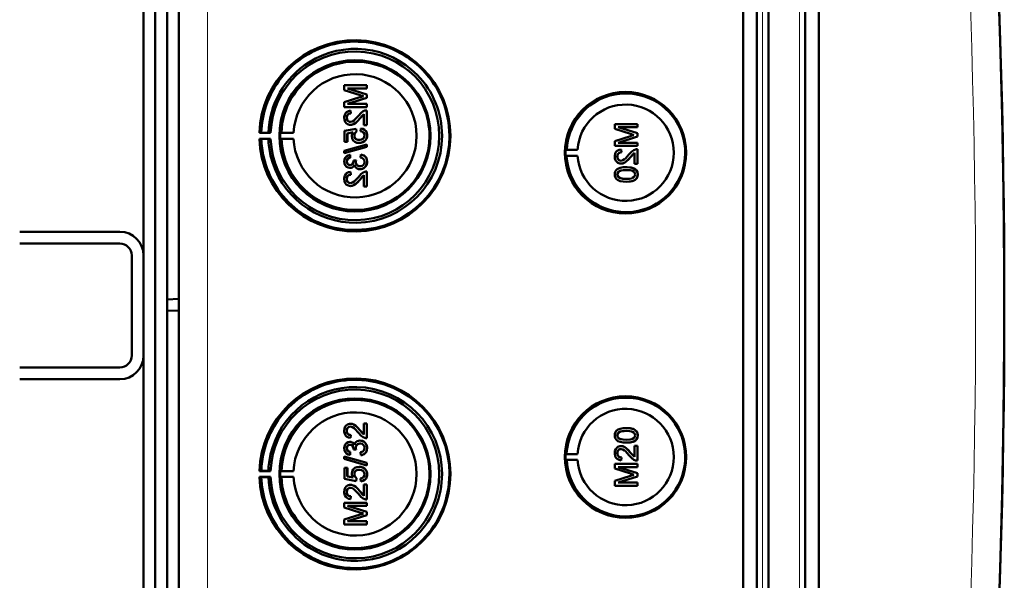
# Model space of a CAD drawing. Extents: x -1358 to 1757, y -1537 to 622.
# Tile 23 of 93: x 441 to 608, y -1236 to -1141. Entities that reach past the tile are written whole.
import ezdxf

# ---------------------------------------------------------------- set-up
doc = ezdxf.new("R2010")
doc.units = 0

msp = doc.modelspace()

# ---------------------------------------------------------------- linework, layer by layer
at = {"color": 7, "lineweight": 50}
for p, q in [((467.79, -1363.4), (467.79, -1015.9)), ((563.49, -1363.67), (563.49, -1015.63)), ((565.79, -1015.62), (565.79, -1363.68)), ((567.79, -1015.62), (567.79, -1363.68)), ((574.04, -1363.68), (574.04, -1015.62)), ((576.33, -1363.65), (576.33, -1015.64)), ((567.79, -1030.61), (567.79, -1343.41)), ((465.79, -1042.97), (465.79, -1188.72)), ((461.79, -1181.25), (461.79, -1051.25)), ((463.79, -1312.84), (463.79, -1066.46)), ((499.67, -1152.41), (495.82, -1152.41)), ((495.82, -1153.22), (495.82, -1152.41)), ((495.82, -1153.22), (498.52, -1154.09)), ((499.67, -1153.97), (496.41, -1152.95)), ((496.41, -1152.95), (499.67, -1152.95)), ((499.68, -1153.97), (496.42, -1152.95)), ((499.67, -1152.41), (499.68, -1152.41)), ((499.67, -1152.41), (499.67, -1152.95)), ((499.67, -1152.95), (499.68, -1152.95)), ((499.68, -1152.41), (499.68, -1152.95)), ((498.48, -1154.45), (495.82, -1155.3)), ((495.82, -1156.11), (495.82, -1155.3)), ((496.41, -1155.57), (499.67, -1154.54)), ((499.67, -1155.57), (496.41, -1155.57)), ((496.42, -1155.57), (499.68, -1154.54)), ((499.67, -1153.97), (499.68, -1153.97)), ((499.67, -1153.97), (499.67, -1154.54)), ((499.67, -1154.54), (499.68, -1154.54)), ((499.67, -1155.57), (499.68, -1155.57)), ((499.67, -1155.57), (499.67, -1156.11)), ((499.68, -1153.97), (499.68, -1154.54)), ((499.68, -1155.57), (499.68, -1156.11)), ((495.82, -1156.11), (499.67, -1156.11)), ((496.91, -1156.7), (496.91, -1156.7)), ((496.96, -1157.2), (496.91, -1156.7)), ((496.96, -1157.2), (496.91, -1156.7)), ((496.96, -1157.2), (496.96, -1157.2)), ((498.47, -1158.06), (499.18, -1157.3)), ((499.18, -1159.17), (499.18, -1157.29)), ((499.67, -1156.11), (499.68, -1156.11)), ((499.67, -1156.66), (499.68, -1156.66)), ((499.67, -1156.66), (499.67, -1159.17)), ((499.68, -1156.66), (499.68, -1159.17)), ((496.26, -1157.93), (496.27, -1157.93)), ((498.46, -1158.06), (498.47, -1158.06)), ((481.77, -1160.43), (481.46, -1160.48)), ((481.46, -1160.48), (483.35, -1160.48)), ((482.97, -1160.45), (481.77, -1160.43)), ((483.35, -1160.48), (482.97, -1160.45)), ((485.17, -1160.44), (484.96, -1160.48)), ((484.96, -1160.48), (487.24, -1160.48)), ((487.24, -1160.48), (485.17, -1160.44)), ((497.84, -1159.77), (495.87, -1160.16)), ((495.87, -1161.99), (495.87, -1160.16)), ((496.36, -1160.57), (497.36, -1160.37)), ((496.36, -1160.57), (496.37, -1160.57)), ((496.36, -1160.57), (496.36, -1161.99)), ((496.37, -1160.57), (497.37, -1160.37)), ((496.37, -1160.57), (496.37, -1161.99)), ((496.88, -1159.12), (496.89, -1159.12)), ((497.84, -1159.77), (497.85, -1159.77)), ((497.89, -1160.26), (497.84, -1159.77)), ((497.9, -1160.26), (497.85, -1159.77)), ((497.89, -1160.26), (497.9, -1160.26)), ((498.63, -1159.72), (498.59, -1160.21)), ((498.63, -1159.72), (498.64, -1159.72)), ((499.18, -1159.17), (499.67, -1159.17)), ((499.67, -1159.17), (499.68, -1159.17)), ((545.56, -1158.99), (541.71, -1158.99)), ((541.71, -1159.8), (541.71, -1158.99)), ((541.71, -1159.8), (544.41, -1160.67)), ((545.56, -1160.55), (542.3, -1159.53)), ((542.3, -1159.53), (545.56, -1159.53)), ((545.57, -1160.55), (542.31, -1159.53)), ((545.56, -1158.99), (545.57, -1158.99)), ((545.56, -1158.99), (545.56, -1159.53)), ((545.56, -1159.53), (545.57, -1159.53)), ((545.56, -1160.55), (545.57, -1160.55)), ((545.56, -1160.55), (545.56, -1161.12)), ((545.57, -1158.99), (545.57, -1159.53)), ((545.57, -1160.55), (545.57, -1161.12)), ((481.77, -1161.52), (481.46, -1161.48)), ((481.46, -1161.48), (483.35, -1161.48)), ((482.97, -1161.5), (481.77, -1161.52)), ((483.35, -1161.48), (482.97, -1161.5)), ((485.17, -1161.51), (484.96, -1161.48)), ((484.96, -1161.48), (487.24, -1161.48)), ((487.24, -1161.48), (485.17, -1161.51)), ((495.87, -1161.99), (496.36, -1161.99)), ((496.36, -1161.99), (496.37, -1161.99)), ((497.55, -1160.92), (497.56, -1160.92)), ((498.35, -1162.19), (498.36, -1162.19)), ((499.25, -1161.89), (499.26, -1161.89)), ((499.72, -1160.91), (499.73, -1160.91)), ((544.37, -1161.03), (541.71, -1161.88)), ((541.71, -1162.69), (541.71, -1161.88)), ((542.3, -1162.15), (545.56, -1161.12)), ((545.56, -1162.15), (542.3, -1162.15)), ((542.31, -1162.15), (545.57, -1161.12)), ((545.56, -1161.12), (545.57, -1161.12)), ((545.56, -1162.15), (545.57, -1162.15)), ((545.56, -1162.15), (545.56, -1162.69)), ((545.57, -1162.15), (545.57, -1162.69)), ((499.67, -1162.43), (495.82, -1163.52)), ((495.82, -1163.93), (499.67, -1162.84)), ((495.82, -1163.93), (495.82, -1163.52)), ((495.82, -1163.93), (495.83, -1163.93)), ((495.83, -1163.93), (499.68, -1162.84)), ((499.67, -1162.43), (499.68, -1162.43)), ((499.67, -1162.43), (499.67, -1162.84)), ((499.67, -1162.84), (499.68, -1162.84)), ((499.68, -1162.43), (499.68, -1162.84)), ((533.37, -1163.35), (533.56, -1163.32)), ((533.37, -1163.35), (535.41, -1163.35)), ((533.56, -1163.32), (535.41, -1163.35)), ((541.71, -1162.69), (545.56, -1162.69)), ((542.8, -1163.28), (542.8, -1163.28)), ((542.85, -1163.78), (542.8, -1163.28)), ((542.85, -1163.78), (542.8, -1163.28)), ((542.85, -1163.78), (542.85, -1163.78)), ((544.36, -1164.64), (545.07, -1163.88)), ((545.07, -1165.75), (545.07, -1163.87)), ((545.56, -1162.69), (545.57, -1162.69)), ((545.56, -1163.23), (545.57, -1163.23)), ((545.56, -1163.23), (545.56, -1165.75)), ((545.57, -1163.23), (545.57, -1165.75)), ((496.26, -1165.35), (496.27, -1165.35)), ((496.81, -1164.21), (496.82, -1164.21)), ((496.86, -1164.71), (496.81, -1164.21)), ((496.86, -1164.71), (496.82, -1164.21)), ((496.86, -1164.71), (496.86, -1164.71)), ((497.84, -1165.1), (497.4, -1165.15)), ((497.4, -1165.15), (497.41, -1165.22)), ((497.79, -1165.42), (497.8, -1165.42)), ((497.84, -1165.1), (497.85, -1165.1)), ((498.63, -1164.16), (498.59, -1164.66)), ((498.63, -1164.16), (498.64, -1164.16)), ((499.72, -1165.36), (499.73, -1165.36)), ((533.37, -1164.35), (533.56, -1164.38)), ((533.37, -1164.35), (535.41, -1164.35)), ((533.56, -1164.38), (535.41, -1164.35)), ((542.15, -1164.51), (542.16, -1164.51)), ((544.35, -1164.64), (544.36, -1164.64)), ((496.8, -1166.43), (496.81, -1166.43)), ((496.91, -1167.08), (496.91, -1167.08)), ((496.96, -1167.57), (496.91, -1167.08)), ((496.96, -1167.57), (496.91, -1167.08)), ((498.51, -1166.63), (498.52, -1166.63)), ((499.67, -1167.03), (499.68, -1167.03)), ((499.67, -1167.03), (499.67, -1169.55)), ((499.68, -1167.03), (499.68, -1169.55)), ((542.42, -1167.01), (542.43, -1167.01)), ((542.77, -1165.7), (542.78, -1165.7)), ((543.66, -1166.3), (543.67, -1166.3)), ((545.07, -1165.75), (545.56, -1165.75)), ((545.24, -1166.67), (545.25, -1166.67)), ((545.56, -1165.75), (545.57, -1165.75)), ((496.26, -1168.3), (496.27, -1168.3)), ((496.96, -1167.57), (496.96, -1167.57)), ((498.46, -1168.43), (498.47, -1168.43)), ((498.47, -1168.43), (499.18, -1167.67)), ((499.18, -1169.55), (499.18, -1167.66)), ((542.15, -1167.53), (542.16, -1167.53)), ((543.66, -1168.77), (543.67, -1168.77)), ((545.61, -1167.53), (545.62, -1167.53)), ((496.88, -1169.5), (496.89, -1169.5)), ((499.18, -1169.55), (499.67, -1169.55)), ((499.67, -1169.55), (499.68, -1169.55)), ((440.79, -1177.25), (457.79, -1177.25)), ((440.79, -1179.25), (457.79, -1179.25)), ((459.79, -1198.25), (459.79, -1181.25)), ((461.79, -1198.25), (461.79, -1181.25)), ((465.79, -1188.72), (467.79, -1188.65)), ((465.79, -1188.72), (465.79, -1190.58)), ((465.79, -1190.58), (465.79, -1336.33)), ((465.79, -1190.58), (467.79, -1190.65)), ((461.79, -1328.25), (461.79, -1198.25)), ((457.79, -1200.25), (440.79, -1200.25)), ((457.79, -1202.25), (440.79, -1202.25)), ((496.88, -1209.8), (496.89, -1209.8)), ((499.18, -1209.75), (499.67, -1209.75)), ((499.18, -1211.64), (499.18, -1209.75)), ((499.67, -1209.75), (499.67, -1212.27)), ((499.67, -1209.75), (499.68, -1209.75)), ((499.68, -1209.75), (499.68, -1212.27)), ((543.66, -1210.53), (543.67, -1210.53)), ((496.26, -1211), (496.27, -1211)), ((496.96, -1211.73), (496.91, -1212.22)), ((496.96, -1211.73), (496.91, -1212.22)), ((496.91, -1212.22), (496.91, -1212.22)), ((496.96, -1211.73), (496.96, -1211.73)), ((498.46, -1210.87), (498.47, -1210.87)), ((498.47, -1210.87), (499.18, -1211.63)), ((499.67, -1212.27), (499.68, -1212.27)), ((542.15, -1211.77), (542.16, -1211.77)), ((542.42, -1212.28), (542.43, -1212.28)), ((545.61, -1211.77), (545.62, -1211.77)), ((496.26, -1213.94), (496.27, -1213.94)), ((496.8, -1212.86), (496.81, -1212.86)), ((497.4, -1214.15), (497.41, -1214.08)), ((497.79, -1213.88), (497.8, -1213.88)), ((498.51, -1212.67), (498.52, -1212.67)), ((499.72, -1213.94), (499.73, -1213.94)), ((542.77, -1213.59), (542.78, -1213.59)), ((543.66, -1213), (543.67, -1213)), ((545.07, -1213.55), (545.56, -1213.55)), ((545.07, -1215.43), (545.07, -1213.55)), ((545.24, -1212.63), (545.25, -1212.63)), ((545.56, -1213.55), (545.56, -1216.06)), ((545.56, -1213.55), (545.57, -1213.55)), ((545.57, -1213.55), (545.57, -1216.06)), ((495.82, -1215.37), (499.67, -1216.46)), ((495.82, -1215.78), (495.82, -1215.37)), ((495.82, -1215.37), (495.83, -1215.37)), ((495.83, -1215.37), (499.68, -1216.46)), ((496.86, -1214.59), (496.81, -1215.09)), ((496.81, -1215.09), (496.82, -1215.09)), ((496.86, -1214.59), (496.82, -1215.09)), ((496.86, -1214.59), (496.86, -1214.59)), ((497.84, -1214.2), (497.4, -1214.15)), ((497.84, -1214.2), (497.85, -1214.2)), ((498.63, -1215.14), (498.59, -1214.64)), ((498.63, -1215.14), (498.64, -1215.14)), ((533.37, -1214.95), (533.56, -1214.92)), ((533.37, -1214.95), (535.41, -1214.95)), ((533.56, -1214.92), (535.41, -1214.95)), ((542.15, -1214.79), (542.16, -1214.79)), ((542.85, -1215.52), (542.8, -1216.01)), ((542.85, -1215.52), (542.8, -1216.01)), ((542.85, -1215.52), (542.85, -1215.52)), ((544.35, -1214.66), (544.36, -1214.66)), ((544.36, -1214.66), (545.07, -1215.42)), ((499.67, -1216.86), (495.82, -1215.78)), ((495.87, -1217.31), (496.36, -1217.31)), ((495.87, -1219.14), (495.87, -1217.31)), ((496.36, -1217.31), (496.36, -1218.73)), ((496.36, -1217.31), (496.37, -1217.31)), ((496.37, -1217.31), (496.37, -1218.73)), ((498.35, -1217.11), (498.36, -1217.11)), ((499.25, -1217.41), (499.26, -1217.41)), ((499.67, -1216.46), (499.67, -1216.86)), ((499.67, -1216.46), (499.68, -1216.46)), ((499.67, -1216.86), (499.68, -1216.86)), ((499.68, -1216.46), (499.68, -1216.86)), ((533.37, -1215.95), (533.56, -1215.98)), ((533.37, -1215.95), (535.41, -1215.95)), ((533.56, -1215.98), (535.41, -1215.95)), ((541.71, -1216.61), (545.56, -1216.61)), ((541.71, -1217.42), (541.71, -1216.61)), ((544.37, -1218.27), (541.71, -1217.42)), ((542.3, -1217.15), (545.56, -1218.18)), ((545.56, -1217.15), (542.3, -1217.15)), ((542.31, -1217.15), (545.57, -1218.18)), ((542.8, -1216.01), (542.8, -1216.01)), ((545.56, -1216.06), (545.57, -1216.06)), ((545.56, -1216.61), (545.56, -1217.15)), ((545.56, -1216.61), (545.57, -1216.61)), ((545.56, -1217.15), (545.57, -1217.15)), ((545.57, -1216.61), (545.57, -1217.15)), ((481.77, -1217.78), (481.46, -1217.82)), ((481.46, -1217.82), (483.35, -1217.82)), ((481.77, -1218.87), (481.46, -1218.82)), ((481.46, -1218.82), (483.35, -1218.82)), ((482.97, -1217.79), (481.77, -1217.78)), ((482.97, -1218.85), (481.77, -1218.87)), ((483.35, -1217.82), (482.97, -1217.79)), ((483.35, -1218.82), (482.97, -1218.85)), ((485.17, -1217.79), (484.96, -1217.82)), ((484.96, -1217.82), (487.24, -1217.82)), ((485.17, -1218.85), (484.96, -1218.82)), ((484.96, -1218.82), (487.24, -1218.82)), ((487.24, -1217.82), (485.17, -1217.79)), ((487.24, -1218.82), (485.17, -1218.85)), ((496.36, -1218.73), (497.36, -1218.93)), ((496.36, -1218.73), (496.37, -1218.73)), ((496.37, -1218.73), (497.37, -1218.93)), ((497.55, -1218.38), (497.56, -1218.38)), ((497.89, -1219.04), (497.84, -1219.53)), ((497.9, -1219.04), (497.85, -1219.53)), ((497.89, -1219.04), (497.9, -1219.04)), ((498.63, -1219.58), (498.59, -1219.09)), ((499.72, -1218.38), (499.73, -1218.38)), ((541.71, -1219.49), (544.41, -1218.63)), ((545.56, -1218.75), (542.3, -1219.77)), ((545.57, -1218.75), (542.31, -1219.77)), ((545.56, -1218.18), (545.56, -1218.75)), ((545.56, -1218.18), (545.57, -1218.18)), ((545.56, -1218.75), (545.57, -1218.75)), ((545.57, -1218.18), (545.57, -1218.75)), ((497.84, -1219.53), (495.87, -1219.14)), ((496.88, -1220.17), (496.89, -1220.17)), ((497.84, -1219.53), (497.85, -1219.53)), ((498.63, -1219.58), (498.64, -1219.58)), ((499.18, -1222.01), (499.18, -1220.12)), ((499.18, -1220.12), (499.67, -1220.12)), ((499.67, -1220.12), (499.67, -1222.64)), ((499.67, -1220.12), (499.68, -1220.12)), ((499.68, -1220.12), (499.68, -1222.64)), ((541.71, -1220.31), (541.71, -1219.49)), ((545.56, -1220.31), (541.71, -1220.31)), ((542.3, -1219.77), (545.56, -1219.77)), ((545.56, -1219.77), (545.56, -1220.31)), ((545.56, -1219.77), (545.57, -1219.77)), ((545.56, -1220.31), (545.57, -1220.31)), ((545.57, -1219.77), (545.57, -1220.31)), ((496.26, -1221.37), (496.27, -1221.37)), ((496.96, -1222.1), (496.91, -1222.59)), ((496.96, -1222.1), (496.91, -1222.59)), ((496.96, -1222.1), (496.96, -1222.1)), ((498.46, -1221.24), (498.47, -1221.24)), ((498.47, -1221.24), (499.18, -1222)), ((495.82, -1223.19), (499.67, -1223.19)), ((495.82, -1224), (495.82, -1223.19)), ((498.48, -1224.85), (495.82, -1224)), ((496.41, -1223.73), (499.67, -1224.76)), ((499.67, -1223.73), (496.41, -1223.73)), ((496.42, -1223.73), (499.68, -1224.76)), ((496.91, -1222.59), (496.91, -1222.6)), ((499.67, -1222.64), (499.68, -1222.64)), ((499.67, -1223.19), (499.67, -1223.73)), ((499.67, -1223.19), (499.68, -1223.19)), ((499.67, -1223.73), (499.68, -1223.73)), ((499.68, -1223.19), (499.68, -1223.73)), ((495.82, -1226.07), (498.52, -1225.21)), ((499.67, -1225.33), (496.41, -1226.35)), ((499.68, -1225.33), (496.42, -1226.35)), ((499.67, -1224.76), (499.67, -1225.33)), ((499.67, -1224.76), (499.68, -1224.76)), ((499.67, -1225.33), (499.68, -1225.33)), ((499.68, -1224.76), (499.68, -1225.33)), ((495.82, -1226.89), (495.82, -1226.07)), ((499.67, -1226.89), (495.82, -1226.89)), ((496.41, -1226.35), (499.67, -1226.35)), ((499.67, -1226.35), (499.67, -1226.89)), ((499.67, -1226.35), (499.68, -1226.35)), ((499.67, -1226.89), (499.68, -1226.89)), ((499.68, -1226.35), (499.68, -1226.89))]:
    msp.add_line(p, q, dxfattribs=at)
at = {"color": 7, "lineweight": 18}
for p, q in [((472.66, -1363.4), (472.66, -1015.9)), ((566.76, -1015.62), (566.76, -1363.68)), ((573.07, -1363.68), (573.07, -1015.62))]:
    msp.add_line(p, q, dxfattribs=at)
at = {"color": 7, "lineweight": 50}
for points in [[(496.91, -1156.7), (496.55, -1156.78), (496.22, -1156.95), (496.09, -1157.08), (495.91, -1157.4), (495.83, -1157.76), (495.82, -1157.94)], [(496.26, -1157.93), (496.32, -1157.59), (496.45, -1157.4), (496.63, -1157.27), (496.85, -1157.21), (496.96, -1157.2)], [(496.27, -1157.93), (496.3, -1157.71), (496.36, -1157.54), (496.53, -1157.33), (496.77, -1157.22), (496.96, -1157.2)], [(499.33, -1156.71), (499.07, -1156.82), (498.71, -1157.07), (498.23, -1157.6)], [(498.46, -1158.06), (498.87, -1157.57), (499.18, -1157.29)], [(495.82, -1157.94), (495.86, -1158.29), (495.99, -1158.63), (496.16, -1158.84), (496.37, -1159), (496.71, -1159.11), (496.88, -1159.12)], [(496.89, -1158.63), (496.68, -1158.6), (496.5, -1158.49), (496.36, -1158.33), (496.29, -1158.13), (496.26, -1157.93)], [(496.9, -1158.63), (496.69, -1158.6), (496.54, -1158.52), (496.41, -1158.38), (496.32, -1158.23), (496.27, -1157.93)], [(496.88, -1159.12), (497.08, -1159.11), (497.45, -1158.98), (497.78, -1158.76), (498.07, -1158.49), (498.46, -1158.06)], [(498.23, -1157.6), (497.65, -1158.24), (497.51, -1158.36), (497.22, -1158.55), (496.89, -1158.63)], [(496.89, -1159.12), (497.18, -1159.09), (497.52, -1158.95), (497.78, -1158.77), (498.19, -1158.38), (498.47, -1158.06)], [(497.36, -1160.37), (497.2, -1160.62), (497.12, -1160.91), (497.1, -1161.06)], [(497.55, -1160.92), (497.6, -1160.61), (497.72, -1160.41), (497.89, -1160.26)], [(497.56, -1160.92), (497.57, -1160.76), (497.68, -1160.47), (497.9, -1160.26)], [(498.59, -1160.21), (498.8, -1160.26), (499, -1160.35), (499.08, -1160.42), (499.25, -1160.7), (499.28, -1160.92)], [(499.72, -1160.91), (499.71, -1160.74), (499.62, -1160.39), (499.54, -1160.23), (499.29, -1159.96), (498.98, -1159.79), (498.63, -1159.72)], [(499.73, -1160.91), (499.69, -1160.56), (499.53, -1160.22), (499.27, -1159.94), (499.04, -1159.81), (498.64, -1159.72)], [(497.1, -1161.06), (497.16, -1161.43), (497.35, -1161.75), (497.64, -1162), (497.99, -1162.15), (498.35, -1162.19)], [(498.38, -1161.69), (498.12, -1161.67), (498, -1161.63), (497.77, -1161.5), (497.69, -1161.41), (497.58, -1161.17), (497.55, -1160.92)], [(498.35, -1162.19), (498.64, -1162.16), (499.01, -1162.04), (499.25, -1161.89)], [(498.36, -1162.19), (498.56, -1162.18), (498.92, -1162.08), (499.26, -1161.89)], [(499.28, -1160.92), (499.24, -1161.18), (499.1, -1161.41), (499.01, -1161.51), (498.77, -1161.63), (498.51, -1161.69), (498.38, -1161.69)], [(499.25, -1161.89), (499.49, -1161.65), (499.61, -1161.46), (499.68, -1161.25), (499.72, -1160.91)], [(499.26, -1161.89), (499.43, -1161.74), (499.56, -1161.56), (499.66, -1161.36), (499.71, -1161.14), (499.73, -1160.91)], [(542.8, -1163.28), (542.44, -1163.36), (542.11, -1163.53), (541.98, -1163.66), (541.8, -1163.98), (541.72, -1164.34), (541.71, -1164.52)], [(542.15, -1164.51), (542.21, -1164.17), (542.34, -1163.98), (542.52, -1163.85), (542.74, -1163.78), (542.85, -1163.78)], [(542.16, -1164.51), (542.19, -1164.29), (542.25, -1164.12), (542.42, -1163.91), (542.66, -1163.8), (542.85, -1163.78)], [(545.22, -1163.29), (544.96, -1163.4), (544.6, -1163.65), (544.12, -1164.17)], [(544.35, -1164.64), (544.76, -1164.15), (545.07, -1163.87)], [(496.81, -1164.21), (496.49, -1164.3), (496.21, -1164.47), (495.99, -1164.72), (495.86, -1165.02), (495.82, -1165.34)], [(495.82, -1165.34), (495.86, -1165.66), (495.99, -1165.97), (496.2, -1166.22), (496.48, -1166.38), (496.8, -1166.43)], [(496.26, -1165.35), (496.29, -1165.16), (496.43, -1164.91), (496.58, -1164.79), (496.86, -1164.71)], [(496.82, -1165.94), (496.64, -1165.91), (496.48, -1165.83), (496.31, -1165.61), (496.26, -1165.35)], [(496.27, -1165.35), (496.3, -1165.16), (496.37, -1164.99), (496.49, -1164.86), (496.65, -1164.76), (496.86, -1164.71)], [(496.82, -1165.94), (496.65, -1165.92), (496.43, -1165.78), (496.3, -1165.57), (496.27, -1165.35)], [(497.41, -1165.22), (497.38, -1165.43), (497.26, -1165.72), (497.11, -1165.86), (497.02, -1165.91), (496.82, -1165.94)], [(498.51, -1166.14), (498.28, -1166.11), (498.08, -1166.01), (497.99, -1165.93), (497.86, -1165.74), (497.8, -1165.52), (497.79, -1165.42)], [(498.52, -1166.14), (498.29, -1166.11), (498.12, -1166.03), (497.92, -1165.83), (497.81, -1165.56), (497.8, -1165.42)], [(498.51, -1166.63), (498.71, -1166.62), (499.08, -1166.49), (499.39, -1166.25), (499.61, -1165.93), (499.71, -1165.55), (499.72, -1165.36)], [(499.28, -1165.38), (499.27, -1165.5), (499.2, -1165.73), (499.06, -1165.93), (498.86, -1166.07), (498.62, -1166.13), (498.51, -1166.14)], [(498.52, -1166.63), (498.91, -1166.57), (499.14, -1166.46), (499.35, -1166.3), (499.51, -1166.11), (499.68, -1165.75), (499.73, -1165.36)], [(498.59, -1164.66), (498.8, -1164.72), (499, -1164.81), (499.21, -1165.06), (499.28, -1165.38)], [(499.72, -1165.36), (499.68, -1165.01), (499.53, -1164.68), (499.29, -1164.42), (499.14, -1164.32), (498.8, -1164.19), (498.63, -1164.16)], [(499.73, -1165.36), (499.69, -1165.01), (499.6, -1164.78), (499.46, -1164.57), (499.19, -1164.34), (498.84, -1164.2), (498.64, -1164.16)], [(541.71, -1164.52), (541.75, -1164.87), (541.88, -1165.21), (542.05, -1165.42), (542.26, -1165.58), (542.6, -1165.69), (542.77, -1165.7)], [(542.78, -1165.21), (542.57, -1165.18), (542.39, -1165.07), (542.25, -1164.91), (542.18, -1164.71), (542.15, -1164.51)], [(542.79, -1165.21), (542.58, -1165.18), (542.43, -1165.1), (542.3, -1164.96), (542.21, -1164.81), (542.16, -1164.51)], [(542.77, -1165.7), (542.97, -1165.69), (543.34, -1165.56), (543.67, -1165.34), (543.96, -1165.07), (544.35, -1164.64)], [(544.12, -1164.17), (543.53, -1164.82), (543.4, -1164.94), (543.11, -1165.13), (542.78, -1165.21)], [(542.78, -1165.7), (543.07, -1165.67), (543.41, -1165.53), (543.67, -1165.35), (544.08, -1164.96), (544.36, -1164.64)], [(496.91, -1167.08), (496.55, -1167.15), (496.22, -1167.33), (496.09, -1167.46), (495.91, -1167.78), (495.83, -1168.14), (495.82, -1168.31)], [(496.8, -1166.43), (496.99, -1166.41), (497.18, -1166.34), (497.34, -1166.23), (497.52, -1165.99), (497.56, -1165.91)], [(496.81, -1166.43), (497, -1166.41), (497.18, -1166.34), (497.35, -1166.23), (497.47, -1166.08), (497.57, -1165.92)], [(497.56, -1165.91), (497.65, -1166.15), (497.8, -1166.36), (498.01, -1166.52), (498.26, -1166.61), (498.51, -1166.63)], [(499.33, -1167.08), (499.07, -1167.19), (498.71, -1167.44), (498.23, -1167.97)], [(543.66, -1166.3), (543.14, -1166.32), (542.62, -1166.42), (542.26, -1166.56), (542.15, -1166.63), (541.95, -1166.81), (541.81, -1167.03), (541.73, -1167.28), (541.71, -1167.53)], [(542.15, -1167.53), (542.16, -1167.41), (542.25, -1167.19), (542.42, -1167.01)], [(542.16, -1167.53), (542.19, -1167.35), (542.34, -1167.09), (542.43, -1167.01)], [(542.42, -1167.01), (542.76, -1166.88), (543.14, -1166.81), (543.66, -1166.79)], [(542.43, -1167.01), (542.82, -1166.86), (543.16, -1166.81), (543.67, -1166.79)], [(545.24, -1166.67), (544.95, -1166.51), (544.48, -1166.37), (543.82, -1166.3), (543.66, -1166.3)], [(543.66, -1166.79), (544.32, -1166.83), (544.59, -1166.88), (544.72, -1166.92), (544.99, -1167.1), (545.14, -1167.34), (545.17, -1167.53)], [(545.25, -1166.67), (544.82, -1166.45), (544.33, -1166.34), (543.67, -1166.3)], [(545.61, -1167.53), (545.56, -1167.15), (545.43, -1166.89), (545.24, -1166.67)], [(545.62, -1167.53), (545.56, -1167.15), (545.38, -1166.81), (545.25, -1166.67)], [(495.82, -1168.31), (495.86, -1168.67), (495.99, -1169), (496.16, -1169.21), (496.37, -1169.37), (496.71, -1169.48), (496.88, -1169.5)], [(496.26, -1168.3), (496.32, -1167.97), (496.45, -1167.77), (496.63, -1167.64), (496.85, -1167.58), (496.96, -1167.57)], [(496.89, -1169), (496.68, -1168.97), (496.5, -1168.86), (496.36, -1168.7), (496.29, -1168.5), (496.26, -1168.3)], [(496.27, -1168.3), (496.3, -1168.08), (496.36, -1167.91), (496.53, -1167.7), (496.77, -1167.59), (496.96, -1167.57)], [(496.9, -1169), (496.69, -1168.97), (496.54, -1168.89), (496.41, -1168.76), (496.32, -1168.6), (496.27, -1168.3)], [(496.88, -1169.5), (497.08, -1169.48), (497.45, -1169.36), (497.78, -1169.14), (498.07, -1168.87), (498.46, -1168.43)], [(498.23, -1167.97), (497.65, -1168.61), (497.51, -1168.73), (497.22, -1168.92), (496.89, -1169)], [(496.89, -1169.5), (497.18, -1169.46), (497.52, -1169.32), (497.78, -1169.15), (498.19, -1168.75), (498.47, -1168.43)], [(498.46, -1168.43), (498.87, -1167.95), (499.18, -1167.66)], [(541.71, -1167.53), (541.73, -1167.79), (541.82, -1168.04), (541.96, -1168.27), (542.16, -1168.44), (542.31, -1168.52), (542.64, -1168.65), (543.16, -1168.75), (543.66, -1168.77)], [(543.66, -1168.27), (543.29, -1168.26), (542.97, -1168.23), (542.69, -1168.17), (542.56, -1168.12), (542.3, -1167.93), (542.17, -1167.67), (542.15, -1167.53)], [(543.67, -1168.27), (543.1, -1168.25), (542.73, -1168.18), (542.56, -1168.12), (542.4, -1168.02), (542.27, -1167.88), (542.17, -1167.62), (542.16, -1167.53)], [(543.66, -1168.77), (544.18, -1168.74), (544.7, -1168.65), (544.94, -1168.56), (545.17, -1168.43), (545.37, -1168.26), (545.51, -1168.03), (545.59, -1167.78), (545.61, -1167.53)], [(545.17, -1167.53), (545.14, -1167.71), (545, -1167.95), (544.75, -1168.13), (544.54, -1168.2), (544.22, -1168.25), (543.66, -1168.27)], [(543.67, -1168.77), (544.17, -1168.74), (544.34, -1168.72), (544.84, -1168.61), (545.19, -1168.43), (545.44, -1168.17), (545.58, -1167.84), (545.62, -1167.53)], [(495.82, -1210.99), (495.86, -1210.63), (495.99, -1210.3), (496.16, -1210.09), (496.37, -1209.93), (496.71, -1209.81), (496.88, -1209.8)], [(496.89, -1210.3), (496.68, -1210.33), (496.5, -1210.44), (496.36, -1210.6), (496.29, -1210.79), (496.26, -1211)], [(496.9, -1210.3), (496.69, -1210.33), (496.54, -1210.41), (496.41, -1210.54), (496.32, -1210.69), (496.27, -1211)], [(496.88, -1209.8), (497.08, -1209.82), (497.45, -1209.94), (497.78, -1210.16), (498.07, -1210.43), (498.46, -1210.87)], [(496.89, -1209.8), (497.18, -1209.84), (497.52, -1209.97), (497.78, -1210.15), (498.19, -1210.55), (498.47, -1210.87)], [(498.23, -1211.33), (497.65, -1210.69), (497.51, -1210.57), (497.22, -1210.38), (496.89, -1210.3)], [(541.71, -1211.77), (541.73, -1211.51), (541.82, -1211.26), (541.96, -1211.03), (542.16, -1210.86), (542.31, -1210.77), (542.64, -1210.65), (543.16, -1210.55), (543.66, -1210.53)], [(543.66, -1210.53), (544.18, -1210.56), (544.7, -1210.65), (544.94, -1210.74), (545.17, -1210.87), (545.37, -1211.04), (545.51, -1211.27), (545.59, -1211.52), (545.61, -1211.77)], [(543.67, -1210.53), (544.17, -1210.55), (544.34, -1210.57), (544.84, -1210.69), (545.19, -1210.87), (545.44, -1211.13), (545.58, -1211.46), (545.62, -1211.77)], [(496.91, -1212.22), (496.55, -1212.15), (496.22, -1211.97), (496.09, -1211.84), (495.91, -1211.52), (495.83, -1211.16), (495.82, -1210.99)], [(496.26, -1211), (496.32, -1211.33), (496.45, -1211.52), (496.63, -1211.66), (496.85, -1211.72), (496.96, -1211.73)], [(496.27, -1211), (496.3, -1211.22), (496.36, -1211.39), (496.53, -1211.6), (496.77, -1211.71), (496.96, -1211.73)], [(499.33, -1212.22), (499.07, -1212.1), (498.71, -1211.86), (498.23, -1211.33)], [(498.46, -1210.87), (498.87, -1211.35), (499.18, -1211.64)], [(543.66, -1213), (543.14, -1212.98), (542.62, -1212.88), (542.26, -1212.74), (542.15, -1212.67), (541.95, -1212.49), (541.81, -1212.27), (541.73, -1212.01), (541.71, -1211.77)], [(543.66, -1211.03), (543.29, -1211.04), (542.97, -1211.07), (542.69, -1211.13), (542.56, -1211.17), (542.3, -1211.37), (542.17, -1211.63), (542.15, -1211.77)], [(542.15, -1211.77), (542.16, -1211.89), (542.25, -1212.11), (542.42, -1212.28)], [(543.67, -1211.03), (543.1, -1211.05), (542.73, -1211.12), (542.56, -1211.18), (542.4, -1211.28), (542.27, -1211.42), (542.17, -1211.68), (542.16, -1211.77)], [(542.16, -1211.77), (542.19, -1211.95), (542.34, -1212.21), (542.43, -1212.28)], [(542.42, -1212.28), (542.76, -1212.42), (543.14, -1212.48), (543.66, -1212.51)], [(542.43, -1212.28), (542.82, -1212.44), (543.16, -1212.49), (543.67, -1212.51)], [(545.17, -1211.77), (545.14, -1211.59), (545, -1211.35), (544.75, -1211.17), (544.54, -1211.1), (544.22, -1211.05), (543.66, -1211.03)], [(543.66, -1212.51), (544.32, -1212.47), (544.59, -1212.42), (544.72, -1212.38), (544.99, -1212.19), (545.14, -1211.96), (545.17, -1211.77)], [(545.61, -1211.77), (545.56, -1212.15), (545.43, -1212.41), (545.24, -1212.63)], [(545.62, -1211.77), (545.56, -1212.15), (545.38, -1212.49), (545.25, -1212.63)], [(495.82, -1213.96), (495.86, -1213.64), (495.99, -1213.33), (496.2, -1213.08), (496.48, -1212.92), (496.8, -1212.86)], [(496.81, -1215.09), (496.49, -1215), (496.21, -1214.83), (495.99, -1214.58), (495.86, -1214.28), (495.82, -1213.96)], [(496.82, -1213.36), (496.64, -1213.38), (496.48, -1213.47), (496.31, -1213.68), (496.26, -1213.94)], [(496.26, -1213.94), (496.29, -1214.14), (496.43, -1214.39), (496.58, -1214.51), (496.86, -1214.59)], [(496.82, -1213.36), (496.65, -1213.38), (496.43, -1213.52), (496.3, -1213.73), (496.27, -1213.94)], [(496.27, -1213.94), (496.3, -1214.14), (496.37, -1214.31), (496.49, -1214.44), (496.65, -1214.53), (496.86, -1214.59)], [(496.8, -1212.86), (496.99, -1212.89), (497.18, -1212.96), (497.34, -1213.07), (497.52, -1213.3), (497.56, -1213.39)], [(496.81, -1212.86), (497, -1212.89), (497.18, -1212.96), (497.35, -1213.07), (497.47, -1213.22), (497.57, -1213.38)], [(497.41, -1214.08), (497.38, -1213.87), (497.26, -1213.58), (497.11, -1213.43), (497.02, -1213.39), (496.82, -1213.36)], [(497.56, -1213.39), (497.65, -1213.15), (497.8, -1212.94), (498.01, -1212.78), (498.26, -1212.69), (498.51, -1212.67)], [(498.51, -1213.16), (498.28, -1213.19), (498.08, -1213.29), (497.99, -1213.37), (497.86, -1213.55), (497.8, -1213.77), (497.79, -1213.88)], [(498.52, -1213.16), (498.29, -1213.19), (498.12, -1213.27), (497.92, -1213.47), (497.81, -1213.74), (497.8, -1213.88)], [(498.51, -1212.67), (498.71, -1212.68), (499.08, -1212.8), (499.39, -1213.05), (499.61, -1213.37), (499.71, -1213.75), (499.72, -1213.94)], [(499.28, -1213.92), (499.27, -1213.8), (499.2, -1213.57), (499.06, -1213.37), (498.86, -1213.23), (498.62, -1213.17), (498.51, -1213.16)], [(498.52, -1212.67), (498.91, -1212.73), (499.14, -1212.84), (499.35, -1213), (499.51, -1213.19), (499.68, -1213.55), (499.73, -1213.94)], [(498.59, -1214.64), (498.8, -1214.58), (499, -1214.49), (499.21, -1214.24), (499.28, -1213.92)], [(499.72, -1213.94), (499.68, -1214.29), (499.53, -1214.62), (499.29, -1214.88), (499.14, -1214.98), (498.8, -1215.11), (498.63, -1215.14)], [(499.73, -1213.94), (499.69, -1214.29), (499.6, -1214.52), (499.46, -1214.73), (499.19, -1214.96), (498.84, -1215.1), (498.64, -1215.14)], [(541.71, -1214.78), (541.75, -1214.42), (541.88, -1214.09), (542.05, -1213.88), (542.26, -1213.72), (542.6, -1213.61), (542.77, -1213.59)], [(542.78, -1214.09), (542.57, -1214.12), (542.39, -1214.23), (542.25, -1214.39), (542.18, -1214.59), (542.15, -1214.79)], [(542.79, -1214.09), (542.58, -1214.12), (542.43, -1214.2), (542.3, -1214.33), (542.21, -1214.49), (542.16, -1214.79)], [(542.77, -1213.59), (542.97, -1213.61), (543.34, -1213.74), (543.67, -1213.95), (543.96, -1214.22), (544.35, -1214.66)], [(542.78, -1213.59), (543.07, -1213.63), (543.41, -1213.77), (543.67, -1213.94), (544.08, -1214.34), (544.36, -1214.66)], [(544.12, -1215.12), (543.53, -1214.48), (543.4, -1214.36), (543.11, -1214.17), (542.78, -1214.09)], [(545.24, -1212.63), (544.95, -1212.79), (544.48, -1212.93), (543.82, -1213), (543.66, -1213)], [(545.25, -1212.63), (544.82, -1212.85), (544.33, -1212.96), (543.67, -1213)], [(542.8, -1216.01), (542.44, -1215.94), (542.11, -1215.76), (541.98, -1215.64), (541.8, -1215.32), (541.72, -1214.96), (541.71, -1214.78)], [(542.15, -1214.79), (542.21, -1215.12), (542.34, -1215.32), (542.52, -1215.45), (542.74, -1215.51), (542.85, -1215.52)], [(542.16, -1214.79), (542.19, -1215.01), (542.25, -1215.18), (542.42, -1215.39), (542.66, -1215.5), (542.85, -1215.52)], [(545.22, -1216.01), (544.96, -1215.9), (544.6, -1215.65), (544.12, -1215.12)], [(544.35, -1214.66), (544.76, -1215.15), (545.07, -1215.43)], [(497.1, -1218.24), (497.16, -1217.87), (497.35, -1217.54), (497.64, -1217.3), (497.99, -1217.15), (498.35, -1217.11)], [(498.35, -1217.11), (498.64, -1217.14), (499.01, -1217.25), (499.25, -1217.41)], [(498.36, -1217.11), (498.56, -1217.12), (498.92, -1217.21), (499.26, -1217.41)], [(499.25, -1217.41), (499.49, -1217.65), (499.61, -1217.84), (499.68, -1218.05), (499.72, -1218.38)], [(499.26, -1217.41), (499.43, -1217.56), (499.56, -1217.74), (499.66, -1217.94), (499.71, -1218.16), (499.73, -1218.38)], [(497.36, -1218.93), (497.2, -1218.68), (497.12, -1218.39), (497.1, -1218.24)], [(498.38, -1217.61), (498.12, -1217.63), (498, -1217.67), (497.77, -1217.8), (497.69, -1217.89), (497.58, -1218.13), (497.55, -1218.38)], [(497.55, -1218.38), (497.6, -1218.69), (497.72, -1218.89), (497.89, -1219.04)], [(498.39, -1217.61), (498.13, -1217.63), (497.87, -1217.73), (497.66, -1217.94), (497.59, -1218.12), (497.56, -1218.38)], [(497.56, -1218.38), (497.57, -1218.54), (497.68, -1218.82), (497.9, -1219.04)], [(499.28, -1218.38), (499.24, -1218.12), (499.1, -1217.88), (499.01, -1217.79), (498.77, -1217.67), (498.51, -1217.61), (498.38, -1217.61)], [(498.59, -1219.09), (498.8, -1219.04), (499, -1218.94), (499.08, -1218.88), (499.25, -1218.59), (499.28, -1218.38)], [(499.72, -1218.38), (499.71, -1218.56), (499.62, -1218.91), (499.54, -1219.07), (499.29, -1219.33), (498.98, -1219.51), (498.63, -1219.58)], [(499.73, -1218.38), (499.69, -1218.74), (499.53, -1219.08), (499.27, -1219.36), (499.04, -1219.49), (498.64, -1219.58)], [(495.82, -1221.36), (495.86, -1221), (495.99, -1220.67), (496.16, -1220.46), (496.37, -1220.3), (496.71, -1220.19), (496.88, -1220.17)], [(496.89, -1220.67), (496.68, -1220.7), (496.5, -1220.81), (496.36, -1220.97), (496.29, -1221.17), (496.26, -1221.37)], [(496.9, -1220.67), (496.69, -1220.7), (496.54, -1220.78), (496.41, -1220.91), (496.32, -1221.07), (496.27, -1221.37)], [(496.88, -1220.17), (497.08, -1220.19), (497.45, -1220.32), (497.78, -1220.53), (498.07, -1220.8), (498.46, -1221.24)], [(496.89, -1220.17), (497.18, -1220.21), (497.52, -1220.35), (497.78, -1220.52), (498.19, -1220.92), (498.47, -1221.24)], [(498.23, -1221.7), (497.65, -1221.06), (497.51, -1220.94), (497.22, -1220.75), (496.89, -1220.67)], [(496.91, -1222.59), (496.55, -1222.52), (496.22, -1222.34), (496.09, -1222.21), (495.91, -1221.9), (495.83, -1221.54), (495.82, -1221.36)], [(496.26, -1221.37), (496.32, -1221.7), (496.45, -1221.9), (496.63, -1222.03), (496.85, -1222.09), (496.96, -1222.1)], [(496.27, -1221.37), (496.3, -1221.59), (496.36, -1221.76), (496.53, -1221.97), (496.77, -1222.08), (496.96, -1222.1)], [(499.33, -1222.59), (499.07, -1222.48), (498.71, -1222.23), (498.23, -1221.7)], [(498.46, -1221.24), (498.87, -1221.73), (499.18, -1222.01)]]:
    msp.add_lwpolyline(points, dxfattribs=at)
for centre, radius, start, end in [((-858.99, -1189.65), 1466.77, 351.97557, 8.02443), ((-858.98, -1189.65), 1466.77, 353.02402, 6.97598), ((497.72, -1160.97), 15.96, 83.4365, 122.3836), ((497.72, -1160.97), 15.96, 44.4909, 83.4341), ((497.7, -1160.97), 14.73, 44.4655, 122.3234), ((497.73, -1160.97), 15.97, 122.3846, 161.3177), ((497.7, -1160.98), 14.74, 122.3251, 177.9537), ((497.73, -1160.97), 12.56, 44.3738, 122.063), ((497.73, -1160.98), 12.57, 122.0669, 177.5759), ((497.67, -1160.97), 10.44, 359.978, 177.2781), ((497.71, -1160.98), 15.97, 359.9981, 44.4905), ((497.72, -1160.98), 12.57, 359.9982, 44.376), ((497.69, -1160.98), 14.74, 359.9979, 44.4686), ((543.61, -1163.85), 10.06, 33.1491, 110.5769), ((507.09, -1181.2), 28.1, 106.5505, 107.8561), ((508.19, -1123.65), 31.94, 252.3749, 253.4362), ((543.61, -1163.85), 10.06, 110.5864, 176.9929), ((499.64, -1157.63), 0.972, 88.2771, 108.7969), ((543.6, -1163.85), 10.07, 315.7681, 33.1576), ((497.73, -1160.98), 12.57, 182.4081, 0.0212), ((497.69, -1160.98), 14.74, 271.0873, 0.0105), ((497.72, -1160.98), 15.97, 271.0418, 0.0107), ((552.98, -1187.78), 28.1, 106.5505, 107.8561), ((554.08, -1130.23), 31.94, 252.3749, 253.4362), ((545.53, -1164.21), 0.972, 88.2771, 108.7969), ((497.73, -1160.98), 15.97, 193.1532, 232.0836), ((497.7, -1160.98), 14.74, 193.2314, 271.0695), ((499.03, -1165.46), 1.24, 162.9877, 177.9725), ((499.04, -1165.46), 1.24, 162.9669, 178.0009), ((543.61, -1163.85), 10.07, 183.0092, 238.3346), ((499.64, -1168), 0.972, 88.2771, 108.7969), ((543.61, -1163.86), 10.06, 238.3386, 315.7704), ((497.72, -1160.99), 15.96, 232.0841, 271.0298), ((457.79, -1181.25), 4, 0, 90), ((457.79, -1181.25), 2, 0, 90), ((457.79, -1198.25), 2, 270, 0), ((457.79, -1198.25), 4, 270, 360), ((497.72, -1218.31), 15.96, 88.9702, 127.9159), ((497.72, -1218.32), 15.97, 359.9893, 88.9582), ((497.7, -1218.32), 14.74, 88.9305, 166.7686), ((497.69, -1218.32), 14.74, 359.9895, 88.9127), ((497.73, -1218.32), 15.97, 127.9164, 166.8468), ((543.61, -1215.44), 10.06, 44.2296, 121.6614), ((497.73, -1218.32), 12.57, 359.9788, 177.5919), ((543.61, -1215.45), 10.07, 121.6654, 176.9908), ((543.6, -1215.45), 10.07, 326.8449, 44.2344), ((499.64, -1211.3), 0.972, 251.2031, 271.7229), ((499.03, -1213.84), 1.24, 182.0275, 197.0123), ((499.04, -1213.84), 1.24, 181.9991, 197.0331), ((543.61, -1215.45), 10.06, 183.0071, 249.4136), ((545.53, -1215.09), 0.972, 251.2031, 271.7229), ((497.7, -1218.32), 14.74, 182.0463, 237.6749), ((497.73, -1218.32), 12.57, 182.4241, 237.9331), ((497.67, -1218.33), 10.44, 182.7219, 0.022), ((497.72, -1218.32), 12.57, 315.624, 0.0018), ((497.69, -1218.32), 14.74, 315.5314, 0.0021), ((497.71, -1218.32), 15.97, 315.5095, 0.0019), ((552.98, -1191.52), 28.1, 252.1439, 253.4495), ((554.08, -1249.07), 31.94, 106.5638, 107.6251), ((543.61, -1215.45), 10.06, 249.4231, 326.8509), ((497.73, -1218.32), 15.97, 198.6823, 237.6154), ((499.64, -1221.67), 0.972, 251.2031, 271.7229), ((507.09, -1198.1), 28.1, 252.1439, 253.4495), ((508.19, -1255.65), 31.94, 106.5638, 107.6251), ((497.73, -1218.33), 12.56, 237.937, 315.6262), ((497.7, -1218.33), 14.73, 237.6766, 315.5345), ((497.72, -1218.33), 15.96, 276.5659, 315.5091), ((497.72, -1218.33), 15.96, 237.6164, 276.5635)]:
    msp.add_arc(centre, radius, start, end, dxfattribs=at)
at = {"color": 7, "lineweight": 18}
msp.add_arc((-858.89, -1189.65), 1461.81, 353.16554, 6.83446, dxfattribs=at)
at = {"color": 7, "lineweight": 50}
for centre, major_axis, start_param, end_param in [((497.65, -1160.98), (0, 16.2), 1.60166, 7.823118), ((497.65, -1160.98), (0, 14.31), 1.605732, 7.819046), ((497.65, -1160.98), (0, 12.82), 4.712389, 10.995574), ((543.54, -1163.85), (0, 10.3), 1.570796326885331, 7.853981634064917), ((543.56, -1163.85), (0, 8.17), 1.632048, 7.79273), ((497.72, -1160.98), (0, -15.97), 4.386193, 4.678151), ((497.68, -1160.98), (0, -12.74), 4.673119, 4.751659), ((497.72, -1160.98), (0, -15.97), 4.746627, 4.942058), ((497.69, -1160.98), (0, -14.73), 4.748214, 4.943713), ((497.67, -1160.98), (0, -10.45), 4.760263, 7.853982), ((543.57, -1163.85), (0, -10.21), 4.663407, 4.761371), ((497.65, -1218.32), (0, 16.2), 1.60166, 7.823118), ((497.65, -1218.32), (0, 14.31), 1.605732, 7.819046), ((497.65, -1218.32), (0, 12.82), 1.570796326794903, 7.85398163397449), ((543.54, -1215.45), (0, 10.3), 4.712389, 10.995574), ((543.56, -1215.45), (0, -8.17), 4.773641, 10.934322), ((497.67, -1218.32), (0, 10.45), 4.712389, 7.806108), ((497.72, -1218.32), (0, 15.97), 1.341127, 1.536558), ((497.69, -1218.32), (0, 14.73), 1.339472, 1.534971), ((543.57, -1215.45), (0, 10.21), 1.521815, 1.619778), ((497.72, -1218.32), (0, 15.97), 1.605034, 1.896993), ((497.68, -1218.32), (0, 12.74), 1.531526, 1.610067)]:
    msp.add_ellipse(centre, major_axis=major_axis, ratio=0.999657, start_param=start_param, end_param=end_param, dxfattribs=at)

doc.saveas('drawing.dxf')
